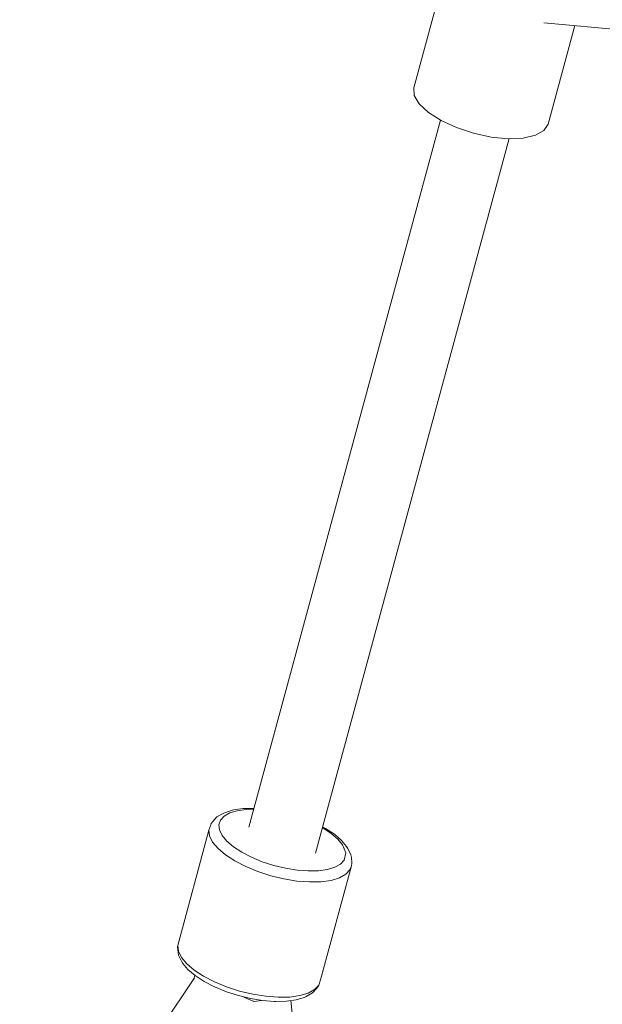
# Model space of a CAD drawing. Header units: inches. Extents: x -32 to 818, y -661 to 218.
# Tile 23 of 110: x 471.06 to 471.203, y 16.54 to 16.78. Entities that reach past the tile are written whole.
import ezdxf

# ---------------------------------------------------------------- set-up
doc = ezdxf.new("R2010")
doc.units = ezdxf.units.IN
doc.header["$LTSCALE"] = 0.01
doc.header["$MEASUREMENT"] = 0
doc.layers.add('_at_zabawki_', color=240, linetype='Continuous', lineweight=5)

# ---------------------------------------------------------------- blocks, each defined once
blk = doc.blocks.new('zw$2CA8')
at = {"layer": '_at_zabawki_'}
for p, q in [((-5930.6, 3224.92), (-5938.71, 3194.95)), ((-5906.9, 3210.83), (-5766.41, 3198.14)), ((-5905.89, 3186.08), (-5899.37, 3210.15)), ((-5938.71, 3194.95), (-5938.62, 3193.07)), ((-5938.62, 3193.07), (-5937.41, 3191.01)), ((-5937.41, 3191.01), (-5935.18, 3188.92)), ((-5935.18, 3188.92), (-5932.07, 3186.94)), ((-5932.24, 3187.05), (-5979.04, 3014.06)), ((-5932.07, 3186.94), (-5928.29, 3185.2)), ((-5928.29, 3185.2), (-5924.11, 3183.83)), ((-5906.91, 3184.5), (-5905.89, 3186.08)), ((-5962.74, 3007.7), (-5915.45, 3182.51)), ((-5924.11, 3183.83), (-5919.8, 3182.9)), ((-5919.8, 3182.9), (-5915.66, 3182.5)), ((-5915.66, 3182.5), (-5911.97, 3182.65)), ((-5911.97, 3182.65), (-5908.99, 3183.33)), ((-5908.99, 3183.33), (-5906.91, 3184.5)), ((-5980.47, 3018.58), (-5982.84, 3018.26)), ((-5977.8, 3018.64), (-5980.47, 3018.58)), ((-5986.86, 3016.54), (-5987.86, 3015.46)), ((-5985.33, 3017.39), (-5986.86, 3016.54)), ((-5986.03, 3015.77), (-5985.12, 3016.75)), ((-5984.8, 3017.67), (-5985.33, 3017.39)), ((-5985.12, 3016.75), (-5983.74, 3017.52)), ((-5982.84, 3018.26), (-5984.8, 3017.67)), ((-5983.74, 3017.52), (-5981.91, 3018.07)), ((-5981.91, 3018.07), (-5979.71, 3018.38)), ((-5979.71, 3018.38), (-5977.86, 3018.41)), ((-5988.4, 3014.62), (-5988.83, 3013.34)), ((-5988.28, 3014.93), (-5988.4, 3014.62)), ((-5987.86, 3015.46), (-5988.28, 3014.93)), ((-5986.41, 3014.63), (-5986.03, 3015.77)), ((-5986.27, 3013.36), (-5986.41, 3014.63)), ((-5961.06, 3013.89), (-5961, 3013.86)), ((-5960.35, 3013.73), (-5961.02, 3014.07)), ((-5961, 3013.86), (-5958.97, 3012.53)), ((-5988.83, 3013.34), (-5996.46, 2985.13)), ((-5988.67, 3011.91), (-5988.83, 3013.34)), ((-5987.92, 3010.39), (-5988.67, 3011.91)), ((-5985.61, 3012.01), (-5986.27, 3013.36)), ((-5984.44, 3010.62), (-5985.61, 3012.01)), ((-5958.16, 3012.3), (-5960.35, 3013.73)), ((-5958.97, 3012.53), (-5957.34, 3011.15)), ((-5956.41, 3010.81), (-5958.16, 3012.3)), ((-5986.61, 3008.82), (-5987.92, 3010.39)), ((-5982.81, 3009.23), (-5984.44, 3010.62)), ((-5980.78, 3007.91), (-5982.81, 3009.23)), ((-5957.34, 3011.15), (-5956.17, 3009.76)), ((-5955.16, 3009.31), (-5956.41, 3010.81)), ((-5956.17, 3009.76), (-5955.37, 3007.75)), ((-5954.83, 3008.8), (-5955.16, 3009.31)), ((-5984.78, 3007.26), (-5986.61, 3008.82)), ((-5982.49, 3005.77), (-5984.78, 3007.26)), ((-5978.41, 3006.68), (-5980.78, 3007.91)), ((-5975.78, 3005.6), (-5978.41, 3006.68)), ((-5955.37, 3007.75), (-5955.75, 3005.99)), ((-5954.1, 3007.3), (-5954.83, 3008.8)), ((-5954.01, 3006.66), (-5954.1, 3007.3)), ((-5953.85, 3005.23), (-5954.01, 3006.66)), ((-5979.82, 3004.39), (-5982.49, 3005.77)), ((-5976.87, 3003.17), (-5979.82, 3004.39)), ((-5972.99, 3004.7), (-5975.78, 3005.6)), ((-5970.12, 3004), (-5972.99, 3004.7)), ((-5961.53, 2976.69), (-5953.96, 3004.56)), ((-5958.04, 3004.24), (-5959.87, 3003.69)), ((-5956.66, 3005.02), (-5958.04, 3004.24)), ((-5955.75, 3005.99), (-5956.66, 3005.02)), ((-5953.96, 3004.56), (-5954.34, 3003.62)), ((-5953.96, 3004.56), (-5953.85, 3005.23)), ((-5973.73, 3002.16), (-5976.87, 3003.17)), ((-5970.5, 3001.38), (-5973.73, 3002.16)), ((-5967.28, 3003.55), (-5970.12, 3004)), ((-5964.57, 3003.34), (-5967.28, 3003.55)), ((-5962.07, 3003.39), (-5964.57, 3003.34)), ((-5959.87, 3003.69), (-5962.07, 3003.39)), ((-5955.35, 3002.52), (-5956.91, 3001.65)), ((-5954.34, 3003.62), (-5955.35, 3002.52)), ((-5967.31, 3000.87), (-5970.5, 3001.38)), ((-5964.26, 3000.63), (-5967.31, 3000.87)), ((-5961.44, 3000.69), (-5964.26, 3000.63)), ((-5958.97, 3001.03), (-5961.44, 3000.69)), ((-5956.91, 3001.65), (-5958.97, 3001.03)), ((-5996.46, 2985.13), (-5996.52, 2984.8)), ((-5996.3, 2983.7), (-5996.46, 2985.13)), ((-5996.52, 2984.8), (-5996.36, 2983.37)), ((-5996.36, 2983.37), (-5996.27, 2982.73)), ((-5995.55, 2982.18), (-5996.3, 2983.7)), ((-5996.27, 2982.73), (-5995.53, 2981.23)), ((-5994.24, 2980.61), (-5995.55, 2982.18)), ((-5995.53, 2981.23), (-5995.2, 2980.72)), ((-5995.2, 2980.72), (-5993.95, 2979.22)), ((-5992.41, 2979.06), (-5994.24, 2980.61)), ((-5993.95, 2979.22), (-5992.2, 2977.73)), ((-5992.25, 2977.77), (-5992.51, 2976.81)), ((-5990.12, 2977.56), (-5992.41, 2979.06)), ((-5992.2, 2977.73), (-5990.01, 2976.3)), ((-5992.4, 2977.21), (-6035.1, 2912.95)), ((-5987.46, 2976.18), (-5990.12, 2977.56)), ((-5990.01, 2976.3), (-5987.46, 2974.99)), ((-5984.5, 2974.97), (-5987.46, 2976.18)), ((-5961.97, 2975.41), (-5962.98, 2974.31)), ((-5962.09, 2975.1), (-5961.97, 2975.41)), ((-5961.97, 2975.41), (-5961.53, 2976.69)), ((-5987.46, 2974.99), (-5987.23, 2974.87)), ((-5987.23, 2974.87), (-5984.51, 2973.75)), ((-5984.51, 2973.75), (-5981.63, 2972.82)), ((-5981.36, 2973.95), (-5984.5, 2974.97)), ((-5981.63, 2972.82), (-5978.66, 2972.1)), ((-5978.13, 2973.17), (-5981.36, 2973.95)), ((-5974.94, 2972.66), (-5978.13, 2973.17)), ((-5966.6, 2972.82), (-5969.07, 2972.48)), ((-5964.54, 2973.44), (-5966.6, 2972.82)), ((-5965.04, 2972.64), (-5963.5, 2973.49)), ((-5962.98, 2974.31), (-5964.54, 2973.44)), ((-5963.5, 2973.49), (-5962.5, 2974.57)), ((-5962.5, 2974.57), (-5962.09, 2975.1)), ((-5979.58, 2972.11), (-5980.32, 2972.48)), ((-5978.18, 2971.52), (-5979.58, 2972.11)), ((-5978.66, 2972.1), (-5975.73, 2971.63)), ((-5977.82, 2971.43), (-5978.18, 2971.52)), ((-5977.21, 2971.44), (-5977.82, 2971.43)), ((-5975.99, 2971.67), (-5977.21, 2971.44)), ((-5975.73, 2971.63), (-5972.92, 2971.41)), ((-5971.89, 2972.42), (-5974.94, 2972.66)), ((-5972.92, 2971.41), (-5972.58, 2971.39)), ((-5972.58, 2971.39), (-5969.89, 2971.45)), ((-5969.07, 2972.48), (-5971.89, 2972.42)), ((-5969.89, 2971.45), (-5967.53, 2971.77)), ((-5961.95, 2903.99), (-5968.81, 2971.6)), ((-5967.53, 2971.77), (-5965.56, 2972.36)), ((-5965.56, 2972.36), (-5965.04, 2972.64))]:
    blk.add_line(p, q, dxfattribs=at)

msp = doc.modelspace()

# ---------------------------------------------------------------- block references
at = {"layer": '_at_zabawki_', "linetype": 'Continuous', "xscale": 0.001, "yscale": 0.001, "zscale": 0.001}
msp.add_blockref('zw$2CA8', (477.09515, 13.56888, 0.00455), dxfattribs=at)

doc.saveas('drawing.dxf')
